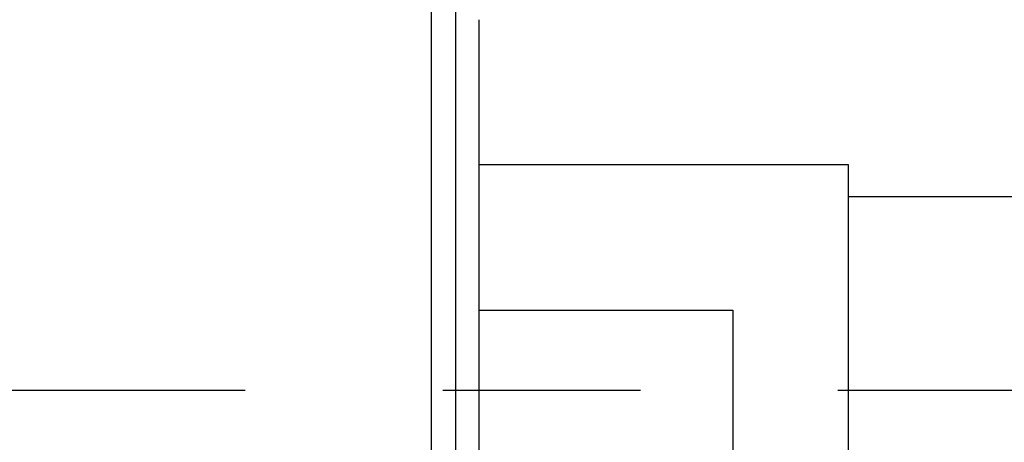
# Model space of a CAD drawing. Header units: millimetres. Extents: x 0 to 1189, y 0 to 841.
# Tile 152 of 184: x 766 to 791, y 604 to 615. Entities that reach past the tile are written whole.
import ezdxf

# ---------------------------------------------------------------- set-up
doc = ezdxf.new("R2010")
doc.units = ezdxf.units.MM
doc.header["$LTSCALE"] = 65.395
doc.linetypes.add('CENTER', pattern=[0.6, 0.375, -0.075, 0.075, -0.075])
for name, color, linetype in [('8M32E_GENSET_GENERATOR_ABL368', 7, 'CONTINUOUS'), ('8M32E_GENSET_GENERATOR_T1_PBL369', 7, 'CONTINUOUS'), ('new_view_2_VBL0', 7, 'CONTINUOUS')]:
    doc.layers.add(name, color=color, linetype=linetype)

# ---------------------------------------------------------------- blocks, each defined once
blk = doc.blocks.new('8M32E_GENSET_GENERATOR_T1_PBL369', base_point=(597.159, 629.061))
at = {"layer": '8M32E_GENSET_GENERATOR_T1_PBL369', "color": 7, "linetype": 'Continuous'}
for p, q in [((777.018, 634.761), (777.018, 585.401)), ((776.418, 587.361), (776.418, 622.681)), ((777.598, 614.761), (777.598, 600.106)), ((786.778, 611.161), (777.598, 611.161)), ((786.778, 599.961), (786.778, 611.161)), ((795.178, 610.361), (786.778, 610.361)), ((777.598, 607.55), (783.898, 607.55)), ((783.898, 607.55), (783.898, 603.641))]:
    blk.add_line(p, q, dxfattribs=at)
at = {"layer": '8M32E_GENSET_GENERATOR_T1_PBL369', "color": 2, "linetype": 'CENTER'}
blk.add_line((394.14, 605.561), (800.178, 605.561), dxfattribs=at)
blk = doc.blocks.new('8M32E_GENSET_GENERATOR_ABL368', base_point=(597.159, 629.061))
at = {"layer": '8M32E_GENSET_GENERATOR_T1_PBL369'}
blk.add_blockref('8M32E_GENSET_GENERATOR_T1_PBL369', (597.159, 629.061), dxfattribs=at)
blk = doc.blocks.new('NEW_VIEW_2_VBL0', base_point=(574.373, 631.232))
at = {"layer": '8M32E_GENSET_GENERATOR_ABL368'}
blk.add_blockref('8M32E_GENSET_GENERATOR_ABL368', (597.159, 629.061), dxfattribs=at)

msp = doc.modelspace()

# ---------------------------------------------------------------- block references
at = {"layer": 'new_view_2_VBL0'}
msp.add_blockref('NEW_VIEW_2_VBL0', (574.37274, 631.23233), dxfattribs=at)

doc.saveas('drawing.dxf')
